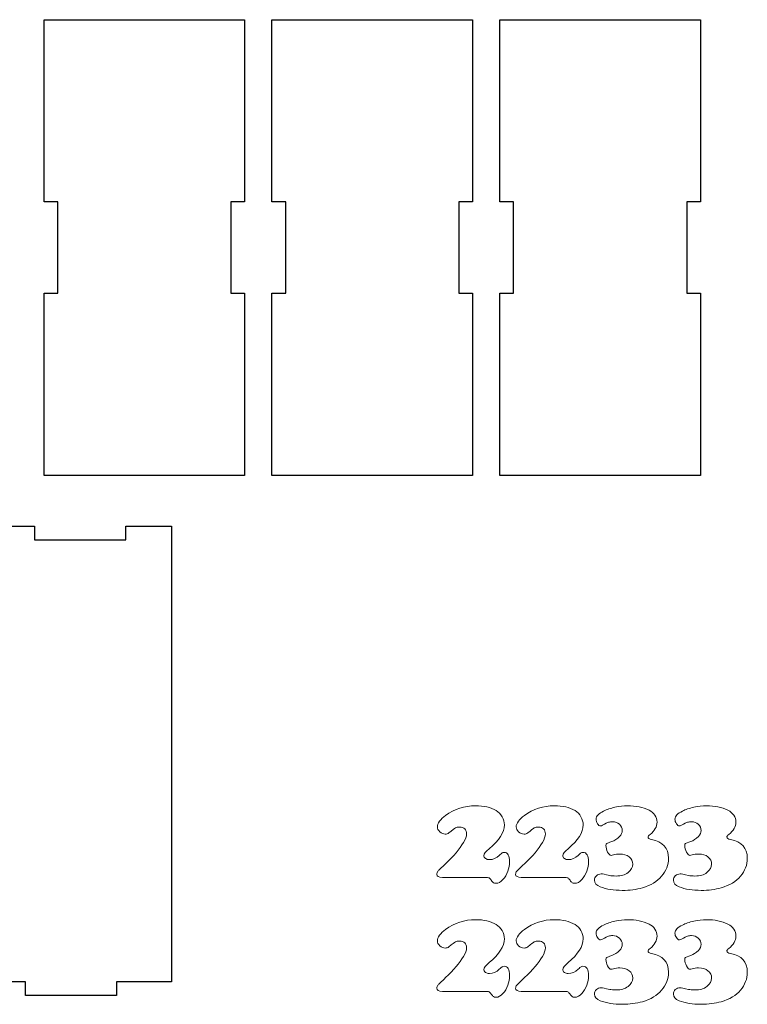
# Model space of a CAD drawing. Header units: millimetres. Extents: x -1146 to 1019, y -763 to 979.
# Tile 84 of 143: x -75 to 84, y 37 to 253. Entities that reach past the tile are written whole.
import ezdxf

# ---------------------------------------------------------------- set-up
doc = ezdxf.new("R2010")
doc.units = ezdxf.units.MM
doc.header["$MEASUREMENT"] = 0
doc.layers.add('Layer 1', color=7, linetype='Continuous')

msp = doc.modelspace()

# ---------------------------------------------------------------- linework, layer by layer
at = {"layer": 'Layer 1', "lineweight": 25}
for points, knots in [([(-26.0942, 213.1546), (-26.0942, 213.1546), (-26.0942, 253.1545), (-26.0942, 253.1545), (-26.0942, 253.1545), (-26.0942, 253.1545), (-70.0941, 253.1545), (-70.0941, 253.1545), (-70.0941, 253.1545), (-70.0941, 253.1545), (-70.0941, 213.1546), (-70.0941, 213.1546), (-70.0941, 213.1546), (-70.0941, 213.1546), (-67.0941, 213.1546), (-67.0941, 213.1546), (-67.0941, 213.1546), (-67.0941, 213.1546), (-67.0941, 193.1546), (-67.0941, 193.1546), (-67.0941, 193.1546), (-67.0941, 193.1546), (-70.0941, 193.1546), (-70.0941, 193.1546), (-70.0941, 193.1546), (-70.0941, 193.1546), (-70.0941, 153.1547), (-70.0941, 153.1547), (-70.0941, 153.1547), (-70.0941, 153.1547), (-26.0942, 153.1547), (-26.0942, 153.1547), (-26.0942, 153.1547), (-26.0942, 153.1547), (-26.0942, 193.1546), (-26.0942, 193.1546), (-26.0942, 193.1546), (-26.0942, 193.1546), (-29.0942, 193.1546), (-29.0942, 193.1546), (-29.0942, 193.1546), (-29.0942, 193.1546), (-29.0942, 213.1546), (-29.0942, 213.1546), (-29.0942, 213.1546), (-29.0942, 213.1546), (-26.0942, 213.1546), (-26.0942, 213.1546)], [0, 0, 0, 0, 0.07692308, 0.07692308, 0.07692308, 0.07692308, 0.15384615, 0.15384615, 0.15384615, 0.15384615, 0.23076923, 0.23076923, 0.23076923, 0.23076923, 0.30769231, 0.30769231, 0.30769231, 0.30769231, 0.38461538, 0.38461538, 0.38461538, 0.38461538, 0.46153846, 0.46153846, 0.46153846, 0.46153846, 0.53846154, 0.53846154, 0.53846154, 0.53846154, 0.61538462, 0.61538462, 0.61538462, 0.61538462, 0.69230769, 0.69230769, 0.69230769, 0.69230769, 0.76923077, 0.76923077, 0.76923077, 0.76923077, 0.84615385, 0.84615385, 0.84615385, 0.84615385, 1, 1, 1, 1]), ([(23.9057, 213.1546), (23.9057, 213.1546), (23.9057, 253.1545), (23.9057, 253.1545), (23.9057, 253.1545), (23.9057, 253.1545), (-20.0942, 253.1545), (-20.0942, 253.1545), (-20.0942, 253.1545), (-20.0942, 253.1545), (-20.0942, 213.1546), (-20.0942, 213.1546), (-20.0942, 213.1546), (-20.0942, 213.1546), (-17.0942, 213.1546), (-17.0942, 213.1546), (-17.0942, 213.1546), (-17.0942, 213.1546), (-17.0942, 193.1546), (-17.0942, 193.1546), (-17.0942, 193.1546), (-17.0942, 193.1546), (-20.0942, 193.1546), (-20.0942, 193.1546), (-20.0942, 193.1546), (-20.0942, 193.1546), (-20.0942, 153.1547), (-20.0942, 153.1547), (-20.0942, 153.1547), (-20.0942, 153.1547), (23.9057, 153.1547), (23.9057, 153.1547), (23.9057, 153.1547), (23.9057, 153.1547), (23.9057, 193.1546), (23.9057, 193.1546), (23.9057, 193.1546), (23.9057, 193.1546), (20.9057, 193.1546), (20.9057, 193.1546), (20.9057, 193.1546), (20.9057, 193.1546), (20.9057, 213.1546), (20.9057, 213.1546), (20.9057, 213.1546), (20.9057, 213.1546), (23.9057, 213.1546), (23.9057, 213.1546)], [0, 0, 0, 0, 0.07692308, 0.07692308, 0.07692308, 0.07692308, 0.15384615, 0.15384615, 0.15384615, 0.15384615, 0.23076923, 0.23076923, 0.23076923, 0.23076923, 0.30769231, 0.30769231, 0.30769231, 0.30769231, 0.38461538, 0.38461538, 0.38461538, 0.38461538, 0.46153846, 0.46153846, 0.46153846, 0.46153846, 0.53846154, 0.53846154, 0.53846154, 0.53846154, 0.61538462, 0.61538462, 0.61538462, 0.61538462, 0.69230769, 0.69230769, 0.69230769, 0.69230769, 0.76923077, 0.76923077, 0.76923077, 0.76923077, 0.84615385, 0.84615385, 0.84615385, 0.84615385, 1, 1, 1, 1]), ([(73.9059, 213.1546), (73.9059, 213.1546), (73.9059, 253.1545), (73.9059, 253.1545), (73.9059, 253.1545), (73.9059, 253.1545), (29.9057, 253.1545), (29.9057, 253.1545), (29.9057, 253.1545), (29.9057, 253.1545), (29.9057, 213.1546), (29.9057, 213.1546), (29.9057, 213.1546), (29.9057, 213.1546), (32.9059, 213.1546), (32.9059, 213.1546), (32.9059, 213.1546), (32.9059, 213.1546), (32.9059, 193.1546), (32.9059, 193.1546), (32.9059, 193.1546), (32.9059, 193.1546), (29.9057, 193.1546), (29.9057, 193.1546), (29.9057, 193.1546), (29.9057, 193.1546), (29.9057, 153.1547), (29.9057, 153.1547), (29.9057, 153.1547), (29.9057, 153.1547), (73.9059, 153.1547), (73.9059, 153.1547), (73.9059, 153.1547), (73.9059, 153.1547), (73.9059, 193.1546), (73.9059, 193.1546), (73.9059, 193.1546), (73.9059, 193.1546), (70.9059, 193.1546), (70.9059, 193.1546), (70.9059, 193.1546), (70.9059, 193.1546), (70.9059, 213.1546), (70.9059, 213.1546), (70.9059, 213.1546), (70.9059, 213.1546), (73.9059, 213.1546), (73.9059, 213.1546)], [0, 0, 0, 0, 0.07692308, 0.07692308, 0.07692308, 0.07692308, 0.15384615, 0.15384615, 0.15384615, 0.15384615, 0.23076923, 0.23076923, 0.23076923, 0.23076923, 0.30769231, 0.30769231, 0.30769231, 0.30769231, 0.38461538, 0.38461538, 0.38461538, 0.38461538, 0.46153846, 0.46153846, 0.46153846, 0.46153846, 0.53846154, 0.53846154, 0.53846154, 0.53846154, 0.61538462, 0.61538462, 0.61538462, 0.61538462, 0.69230769, 0.69230769, 0.69230769, 0.69230769, 0.76923077, 0.76923077, 0.76923077, 0.76923077, 0.84615385, 0.84615385, 0.84615385, 0.84615385, 1, 1, 1, 1]), ([(-42.1724, 141.9963), (-42.1724, 141.9963), (-52.1724, 141.9963), (-52.1724, 141.9963), (-52.1724, 141.9963), (-52.1724, 141.9963), (-52.1724, 138.9963), (-52.1724, 138.9963), (-52.1724, 138.9963), (-52.1724, 138.9963), (-72.1723, 138.9963), (-72.1723, 138.9963), (-72.1723, 138.9963), (-72.1723, 138.9963), (-72.1723, 141.9963), (-72.1723, 141.9963), (-72.1723, 141.9963), (-72.1723, 141.9963), (-82.1723, 141.9963), (-82.1723, 141.9963), (-82.1723, 141.9963), (-82.1723, 141.9963), (-82.1723, 101.9961), (-82.1723, 101.9961), (-82.1723, 101.9961), (-82.1723, 101.9961), (-85.1723, 101.9961), (-85.1723, 101.9961), (-85.1723, 101.9961), (-85.1723, 101.9961), (-85.1723, 81.9961), (-85.1723, 81.9961), (-85.1723, 81.9961), (-85.1723, 81.9961), (-82.1723, 81.9961), (-82.1723, 81.9961), (-82.1723, 81.9961), (-82.1723, 81.9961), (-82.1723, 41.9962), (-82.1723, 41.9962), (-82.1723, 41.9962), (-82.1723, 41.9962), (-74.1723, 41.9962), (-74.1723, 41.9962), (-74.1723, 41.9962), (-74.1723, 41.9962), (-74.1723, 38.9962), (-74.1723, 38.9962), (-74.1723, 38.9962), (-74.1723, 38.9962), (-54.1724, 38.9962), (-54.1724, 38.9962), (-54.1724, 38.9962), (-54.1724, 38.9962), (-54.1724, 41.9962), (-54.1724, 41.9962), (-54.1724, 41.9962), (-54.1724, 41.9962), (-42.1724, 41.9962), (-42.1724, 41.9962), (-42.1724, 41.9962), (-42.1724, 41.9962), (-42.1724, 141.9963), (-42.1724, 141.9963)], [0, 0, 0, 0, 0.05882353, 0.05882353, 0.05882353, 0.05882353, 0.11764706, 0.11764706, 0.11764706, 0.11764706, 0.17647059, 0.17647059, 0.17647059, 0.17647059, 0.23529412, 0.23529412, 0.23529412, 0.23529412, 0.29411765, 0.29411765, 0.29411765, 0.29411765, 0.35294118, 0.35294118, 0.35294118, 0.35294118, 0.41176471, 0.41176471, 0.41176471, 0.41176471, 0.47058824, 0.47058824, 0.47058824, 0.47058824, 0.52941176, 0.52941176, 0.52941176, 0.52941176, 0.58823529, 0.58823529, 0.58823529, 0.58823529, 0.64705882, 0.64705882, 0.64705882, 0.64705882, 0.70588235, 0.70588235, 0.70588235, 0.70588235, 0.76470588, 0.76470588, 0.76470588, 0.76470588, 0.82352941, 0.82352941, 0.82352941, 0.82352941, 0.88235294, 0.88235294, 0.88235294, 0.88235294, 1, 1, 1, 1])]:
    msp.add_open_spline(points, degree=3, knots=knots, dxfattribs=at)
at = {"layer": 'Layer 1', "color": 250, "lineweight": 18}
for points, knots in [([(26.6365, 64.9179), (26.6365, 64.9179), (17.2911, 64.9179), (17.2911, 64.9179), (17.2911, 64.9179), (16.4717, 64.9179), (16.0597, 65.1521), (16.0597, 65.6154), (16.0597, 65.6154), (16.0597, 65.8542), (16.1438, 66.0789), (16.3173, 66.2849), (16.3173, 66.2849), (16.4951, 66.4863), (17.0569, 67.0388), (18.0074, 67.9377), (18.0074, 67.9377), (19.7724, 69.5999), (21.0788, 71.1498), (21.9309, 72.5872), (21.9309, 72.5872), (22.3663, 73.3177), (22.5865, 73.9497), (22.5865, 74.4787), (22.5865, 74.4787), (22.5865, 74.9377), (22.4554, 75.2981), (22.1885, 75.5696), (22.1885, 75.5696), (21.9264, 75.8411), (21.5705, 75.9722), (21.1209, 75.9722), (21.1209, 75.9722), (20.6995, 75.9722), (20.381, 75.9161), (20.161, 75.8035), (20.161, 75.8035), (19.9408, 75.6864), (19.4541, 75.3166), (18.7048, 74.6844), (18.7048, 74.6844), (18.5034, 74.5206), (18.2413, 74.4362), (17.909, 74.4362), (17.909, 74.4362), (17.4782, 74.4362), (17.085, 74.6046), (16.7243, 74.9371), (16.7243, 74.9371), (16.3639, 75.2696), (16.1812, 75.6346), (16.1812, 76.028), (16.1812, 76.028), (16.1812, 76.3839), (16.345, 76.7913), (16.6775, 77.2406), (16.6775, 77.2406), (17.0052, 77.6948), (17.4408, 78.121), (17.979, 78.5236), (17.979, 78.5236), (19.9549, 79.9422), (22.1461, 80.6493), (24.5479, 80.6493), (24.5479, 80.6493), (26.3785, 80.6493), (27.8908, 80.298), (29.0894, 79.5957), (29.0894, 79.5957), (29.6279, 79.2726), (30.0632, 78.8279), (30.3909, 78.252), (30.3909, 78.252), (30.7234, 77.6762), (30.8872, 77.0722), (30.8872, 76.44), (30.8872, 76.44), (30.8872, 74.8388), (29.7775, 73.1017), (27.5677, 71.2287), (27.5677, 71.2287), (26.7811, 70.5686), (26.3879, 70.0771), (26.3879, 69.7446), (26.3879, 69.7446), (26.3879, 69.4919), (26.505, 69.2717), (26.7438, 69.0939), (26.7438, 69.0939), (26.9826, 68.9161), (27.2683, 68.8269), (27.6099, 68.8269), (27.6099, 68.8269), (28.4105, 68.8269), (29.1316, 69.136), (29.759, 69.7588), (29.759, 69.7588), (30.0821, 70.0725), (30.2929, 70.2597), (30.4006, 70.3206), (30.4006, 70.3206), (30.5037, 70.3861), (30.6488, 70.4189), (30.8314, 70.4189), (30.8314, 70.4189), (31.6366, 70.4189), (32.0394, 69.7308), (32.0394, 68.3587), (32.0394, 68.3587), (32.0394, 67.6752), (31.9083, 66.9774), (31.6462, 66.2751), (31.6462, 66.2751), (31.3886, 65.5728), (31.0328, 64.9642), (30.5835, 64.4491), (30.5835, 64.4491), (30.1106, 63.9012), (29.5863, 63.6297), (29.0196, 63.6297), (29.0196, 63.6297), (28.7948, 63.6297), (28.6076, 63.6764), (28.4717, 63.7702), (28.4717, 63.7702), (28.3358, 63.8685), (28.1814, 64.0463), (28.0033, 64.3133), (28.0033, 64.3133), (27.8395, 64.5709), (27.6802, 64.7347), (27.5212, 64.8096), (27.5212, 64.8096), (27.3574, 64.8797), (27.0622, 64.9173), (26.6363, 64.9173), (26.6363, 64.9173), (26.6363, 64.9173), (26.6365, 64.9179), (26.6365, 64.9179)], [0, 0, 0, 0, 0.02777778, 0.02777778, 0.02777778, 0.02777778, 0.05555556, 0.05555556, 0.05555556, 0.05555556, 0.08333333, 0.08333333, 0.08333333, 0.08333333, 0.11111111, 0.11111111, 0.11111111, 0.11111111, 0.13888889, 0.13888889, 0.13888889, 0.13888889, 0.16666667, 0.16666667, 0.16666667, 0.16666667, 0.19444444, 0.19444444, 0.19444444, 0.19444444, 0.22222222, 0.22222222, 0.22222222, 0.22222222, 0.25, 0.25, 0.25, 0.25, 0.27777778, 0.27777778, 0.27777778, 0.27777778, 0.30555556, 0.30555556, 0.30555556, 0.30555556, 0.33333333, 0.33333333, 0.33333333, 0.33333333, 0.36111111, 0.36111111, 0.36111111, 0.36111111, 0.38888889, 0.38888889, 0.38888889, 0.38888889, 0.41666667, 0.41666667, 0.41666667, 0.41666667, 0.44444444, 0.44444444, 0.44444444, 0.44444444, 0.47222222, 0.47222222, 0.47222222, 0.47222222, 0.5, 0.5, 0.5, 0.5, 0.52777778, 0.52777778, 0.52777778, 0.52777778, 0.55555556, 0.55555556, 0.55555556, 0.55555556, 0.58333333, 0.58333333, 0.58333333, 0.58333333, 0.61111111, 0.61111111, 0.61111111, 0.61111111, 0.63888889, 0.63888889, 0.63888889, 0.63888889, 0.66666667, 0.66666667, 0.66666667, 0.66666667, 0.69444444, 0.69444444, 0.69444444, 0.69444444, 0.72222222, 0.72222222, 0.72222222, 0.72222222, 0.75, 0.75, 0.75, 0.75, 0.77777778, 0.77777778, 0.77777778, 0.77777778, 0.80555556, 0.80555556, 0.80555556, 0.80555556, 0.83333333, 0.83333333, 0.83333333, 0.83333333, 0.86111111, 0.86111111, 0.86111111, 0.86111111, 0.88888889, 0.88888889, 0.88888889, 0.88888889, 0.91666667, 0.91666667, 0.91666667, 0.91666667, 0.94444444, 0.94444444, 0.94444444, 0.94444444, 1, 1, 1, 1]), ([(43.9354, 64.9179), (43.9354, 64.9179), (34.59, 64.9179), (34.59, 64.9179), (34.59, 64.9179), (33.7706, 64.9179), (33.3586, 65.1521), (33.3586, 65.6154), (33.3586, 65.6154), (33.3586, 65.8542), (33.4427, 66.0789), (33.6162, 66.2849), (33.6162, 66.2849), (33.794, 66.4863), (34.3558, 67.0388), (35.3063, 67.9377), (35.3063, 67.9377), (37.0713, 69.5999), (38.3777, 71.1498), (39.2298, 72.5872), (39.2298, 72.5872), (39.6652, 73.3177), (39.8854, 73.9497), (39.8854, 74.4787), (39.8854, 74.4787), (39.8854, 74.9377), (39.7543, 75.2981), (39.4874, 75.5696), (39.4874, 75.5696), (39.2253, 75.8411), (38.8694, 75.9722), (38.4198, 75.9722), (38.4198, 75.9722), (37.9984, 75.9722), (37.6799, 75.9161), (37.4599, 75.8035), (37.4599, 75.8035), (37.2397, 75.6864), (36.753, 75.3166), (36.0037, 74.6844), (36.0037, 74.6844), (35.8023, 74.5206), (35.5402, 74.4362), (35.2079, 74.4362), (35.2079, 74.4362), (34.7771, 74.4362), (34.3839, 74.6046), (34.0232, 74.9371), (34.0232, 74.9371), (33.6628, 75.2696), (33.4801, 75.6346), (33.4801, 76.028), (33.4801, 76.028), (33.4801, 76.3839), (33.6439, 76.7913), (33.9764, 77.2406), (33.9764, 77.2406), (34.3041, 77.6948), (34.7397, 78.121), (35.2779, 78.5236), (35.2779, 78.5236), (37.2538, 79.9422), (39.445, 80.6493), (41.8468, 80.6493), (41.8468, 80.6493), (43.6774, 80.6493), (45.1897, 80.298), (46.3883, 79.5957), (46.3883, 79.5957), (46.9268, 79.2726), (47.3621, 78.8279), (47.6898, 78.252), (47.6898, 78.252), (48.0223, 77.6762), (48.1861, 77.0722), (48.1861, 76.44), (48.1861, 76.44), (48.1861, 74.8388), (47.0764, 73.1017), (44.8666, 71.2287), (44.8666, 71.2287), (44.08, 70.5686), (43.6868, 70.0771), (43.6868, 69.7446), (43.6868, 69.7446), (43.6868, 69.4919), (43.8039, 69.2717), (44.0427, 69.0939), (44.0427, 69.0939), (44.2815, 68.9161), (44.5672, 68.8269), (44.9088, 68.8269), (44.9088, 68.8269), (45.7094, 68.8269), (46.4305, 69.136), (47.0579, 69.7588), (47.0579, 69.7588), (47.381, 70.0725), (47.5918, 70.2597), (47.6995, 70.3206), (47.6995, 70.3206), (47.8026, 70.3861), (47.9477, 70.4189), (48.1303, 70.4189), (48.1303, 70.4189), (48.9355, 70.4189), (49.3383, 69.7308), (49.3383, 68.3587), (49.3383, 68.3587), (49.3383, 67.6752), (49.2072, 66.9774), (48.9451, 66.2751), (48.9451, 66.2751), (48.6875, 65.5728), (48.3317, 64.9642), (47.8824, 64.4491), (47.8824, 64.4491), (47.4095, 63.9012), (46.8852, 63.6297), (46.3185, 63.6297), (46.3185, 63.6297), (46.0937, 63.6297), (45.9065, 63.6764), (45.7706, 63.7702), (45.7706, 63.7702), (45.6347, 63.8685), (45.4803, 64.0463), (45.3022, 64.3133), (45.3022, 64.3133), (45.1384, 64.5709), (44.9791, 64.7347), (44.8201, 64.8096), (44.8201, 64.8096), (44.6563, 64.8797), (44.3611, 64.9173), (43.9352, 64.9173), (43.9352, 64.9173), (43.9352, 64.9173), (43.9354, 64.9179), (43.9354, 64.9179)], [0, 0, 0, 0, 0.02777778, 0.02777778, 0.02777778, 0.02777778, 0.05555556, 0.05555556, 0.05555556, 0.05555556, 0.08333333, 0.08333333, 0.08333333, 0.08333333, 0.11111111, 0.11111111, 0.11111111, 0.11111111, 0.13888889, 0.13888889, 0.13888889, 0.13888889, 0.16666667, 0.16666667, 0.16666667, 0.16666667, 0.19444444, 0.19444444, 0.19444444, 0.19444444, 0.22222222, 0.22222222, 0.22222222, 0.22222222, 0.25, 0.25, 0.25, 0.25, 0.27777778, 0.27777778, 0.27777778, 0.27777778, 0.30555556, 0.30555556, 0.30555556, 0.30555556, 0.33333333, 0.33333333, 0.33333333, 0.33333333, 0.36111111, 0.36111111, 0.36111111, 0.36111111, 0.38888889, 0.38888889, 0.38888889, 0.38888889, 0.41666667, 0.41666667, 0.41666667, 0.41666667, 0.44444444, 0.44444444, 0.44444444, 0.44444444, 0.47222222, 0.47222222, 0.47222222, 0.47222222, 0.5, 0.5, 0.5, 0.5, 0.52777778, 0.52777778, 0.52777778, 0.52777778, 0.55555556, 0.55555556, 0.55555556, 0.55555556, 0.58333333, 0.58333333, 0.58333333, 0.58333333, 0.61111111, 0.61111111, 0.61111111, 0.61111111, 0.63888889, 0.63888889, 0.63888889, 0.63888889, 0.66666667, 0.66666667, 0.66666667, 0.66666667, 0.69444444, 0.69444444, 0.69444444, 0.69444444, 0.72222222, 0.72222222, 0.72222222, 0.72222222, 0.75, 0.75, 0.75, 0.75, 0.77777778, 0.77777778, 0.77777778, 0.77777778, 0.80555556, 0.80555556, 0.80555556, 0.80555556, 0.83333333, 0.83333333, 0.83333333, 0.83333333, 0.86111111, 0.86111111, 0.86111111, 0.86111111, 0.88888889, 0.88888889, 0.88888889, 0.88888889, 0.91666667, 0.91666667, 0.91666667, 0.91666667, 0.94444444, 0.94444444, 0.94444444, 0.94444444, 1, 1, 1, 1]), ([(57.9285, 80.6497), (59.7029, 80.6497), (61.2714, 80.3266), (62.6341, 79.6759), (62.6341, 79.6759), (63.1726, 79.4138), (63.5985, 79.0437), (63.9171, 78.5756), (63.9171, 78.5756), (64.2308, 78.1027), (64.39, 77.5972), (64.39, 77.0587), (64.39, 77.0587), (64.39, 76.0709), (63.8749, 75.1626), (62.8401, 74.3432), (62.8401, 74.3432), (62.5452, 74.1044), (62.3999, 73.9172), (62.3999, 73.7814), (62.3999, 73.7814), (62.3999, 73.5144), (62.662, 73.3318), (63.1817, 73.229), (63.1817, 73.229), (65.6491, 72.7748), (66.8853, 71.403), (66.8853, 69.118), (66.8853, 69.118), (66.8853, 67.6806), (66.3844, 66.3697), (65.3778, 65.1805), (65.3778, 65.1805), (64.4273, 64.038), (63.0227, 63.1952), (61.1639, 62.657), (61.1639, 62.657), (59.8294, 62.273), (58.3641, 62.0812), (56.7628, 62.0812), (56.7628, 62.0812), (54.8898, 62.0812), (53.2792, 62.3388), (51.9355, 62.863), (51.9355, 62.863), (51.0833, 63.1907), (50.6574, 63.6682), (50.6574, 64.3004), (50.6574, 64.3004), (50.6574, 64.6936), (50.8027, 65.0261), (51.0928, 65.2976), (51.0928, 65.2976), (51.3785, 65.5646), (51.7296, 65.7002), (52.1416, 65.7002), (52.1416, 65.7002), (52.3712, 65.7002), (52.9844, 65.5877), (53.991, 65.3583), (53.991, 65.3583), (54.3235, 65.274), (54.7916, 65.2318), (55.405, 65.2318), (55.405, 65.2318), (56.5008, 65.2318), (57.3763, 65.4845), (58.027, 65.9902), (58.027, 65.9902), (58.7105, 66.5287), (59.0524, 67.1467), (59.0524, 67.8396), (59.0524, 67.8396), (59.0524, 68.4903), (58.7903, 69.0194), (58.2564, 69.4362), (58.2564, 69.4362), (57.7273, 69.853), (57.0484, 70.0636), (56.215, 70.0636), (56.215, 70.0636), (55.6859, 70.0636), (55.2178, 70.0026), (54.8152, 69.8858), (54.8152, 69.8858), (54.5764, 69.8109), (54.3984, 69.7733), (54.2813, 69.7733), (54.2813, 69.7733), (54.0425, 69.7733), (53.7992, 70.0169), (53.5462, 70.499), (53.5462, 70.499), (53.2932, 70.9859), (53.167, 71.4589), (53.167, 71.913), (53.167, 71.913), (53.167, 72.1332), (53.228, 72.2828), (53.3496, 72.3578), (53.3496, 72.3578), (53.4667, 72.4373), (53.8459, 72.5874), (54.4875, 72.8074), (54.4875, 72.8074), (55.0633, 72.9994), (55.6158, 73.3647), (56.1448, 73.9029), (56.1448, 73.9029), (56.5474, 74.3149), (56.7488, 74.7596), (56.7488, 75.2326), (56.7488, 75.2326), (56.7488, 75.7523), (56.5428, 76.2064), (56.1308, 76.5859), (56.1308, 76.5859), (55.7188, 76.9651), (55.2271, 77.1523), (54.6513, 77.1523), (54.6513, 77.1523), (54.3048, 77.1523), (54.01, 77.1147), (53.7664, 77.0304), (53.7664, 77.0304), (53.5231, 76.9463), (53.0783, 76.7307), (52.4273, 76.3842), (52.4273, 76.3842), (52.2353, 76.2859), (52.0857, 76.2343), (51.978, 76.2343), (51.978, 76.2343), (51.7484, 76.2343), (51.5284, 76.3936), (51.3224, 76.7166), (51.3224, 76.7166), (51.1164, 77.0349), (51.0181, 77.3719), (51.0181, 77.7278), (51.0181, 77.7278), (51.0181, 78.3506), (51.566, 78.9358), (52.6615, 79.4837), (52.6615, 79.4837), (53.3498, 79.8347), (54.1738, 80.1157), (55.1385, 80.331), (55.1385, 80.331), (56.1029, 80.5418), (57.0346, 80.6495), (57.9289, 80.6495), (57.9289, 80.6495), (57.9289, 80.6495), (57.9285, 80.6497), (57.9285, 80.6497)], [0, 0, 0, 0, 0.025, 0.025, 0.025, 0.025, 0.05, 0.05, 0.05, 0.05, 0.075, 0.075, 0.075, 0.075, 0.1, 0.1, 0.1, 0.1, 0.125, 0.125, 0.125, 0.125, 0.15, 0.15, 0.15, 0.15, 0.175, 0.175, 0.175, 0.175, 0.2, 0.2, 0.2, 0.2, 0.225, 0.225, 0.225, 0.225, 0.25, 0.25, 0.25, 0.25, 0.275, 0.275, 0.275, 0.275, 0.3, 0.3, 0.3, 0.3, 0.325, 0.325, 0.325, 0.325, 0.35, 0.35, 0.35, 0.35, 0.375, 0.375, 0.375, 0.375, 0.4, 0.4, 0.4, 0.4, 0.425, 0.425, 0.425, 0.425, 0.45, 0.45, 0.45, 0.45, 0.475, 0.475, 0.475, 0.475, 0.5, 0.5, 0.5, 0.5, 0.525, 0.525, 0.525, 0.525, 0.55, 0.55, 0.55, 0.55, 0.575, 0.575, 0.575, 0.575, 0.6, 0.6, 0.6, 0.6, 0.625, 0.625, 0.625, 0.625, 0.65, 0.65, 0.65, 0.65, 0.675, 0.675, 0.675, 0.675, 0.7, 0.7, 0.7, 0.7, 0.725, 0.725, 0.725, 0.725, 0.75, 0.75, 0.75, 0.75, 0.775, 0.775, 0.775, 0.775, 0.8, 0.8, 0.8, 0.8, 0.825, 0.825, 0.825, 0.825, 0.85, 0.85, 0.85, 0.85, 0.875, 0.875, 0.875, 0.875, 0.9, 0.9, 0.9, 0.9, 0.925, 0.925, 0.925, 0.925, 0.95, 0.95, 0.95, 0.95, 1, 1, 1, 1]), ([(75.2274, 80.6497), (77.0018, 80.6497), (78.5703, 80.3266), (79.933, 79.6759), (79.933, 79.6759), (80.4715, 79.4138), (80.8974, 79.0437), (81.216, 78.5756), (81.216, 78.5756), (81.5297, 78.1027), (81.6889, 77.5972), (81.6889, 77.0587), (81.6889, 77.0587), (81.6889, 76.0709), (81.1738, 75.1626), (80.139, 74.3432), (80.139, 74.3432), (79.8441, 74.1044), (79.6988, 73.9172), (79.6988, 73.7814), (79.6988, 73.7814), (79.6988, 73.5144), (79.9609, 73.3318), (80.4806, 73.229), (80.4806, 73.229), (82.948, 72.7748), (84.1842, 71.403), (84.1842, 69.118), (84.1842, 69.118), (84.1842, 67.6806), (83.6833, 66.3697), (82.6767, 65.1805), (82.6767, 65.1805), (81.7262, 64.038), (80.3216, 63.1952), (78.4628, 62.657), (78.4628, 62.657), (77.1283, 62.273), (75.663, 62.0812), (74.0617, 62.0812), (74.0617, 62.0812), (72.1887, 62.0812), (70.5781, 62.3388), (69.2344, 62.863), (69.2344, 62.863), (68.3822, 63.1907), (67.9563, 63.6682), (67.9563, 64.3004), (67.9563, 64.3004), (67.9563, 64.6936), (68.1016, 65.0261), (68.3917, 65.2976), (68.3917, 65.2976), (68.6774, 65.5646), (69.0285, 65.7002), (69.4405, 65.7002), (69.4405, 65.7002), (69.6701, 65.7002), (70.2833, 65.5877), (71.2899, 65.3583), (71.2899, 65.3583), (71.6224, 65.274), (72.0905, 65.2318), (72.7039, 65.2318), (72.7039, 65.2318), (73.7997, 65.2318), (74.6752, 65.4845), (75.3259, 65.9902), (75.3259, 65.9902), (76.0094, 66.5287), (76.3513, 67.1467), (76.3513, 67.8396), (76.3513, 67.8396), (76.3513, 68.4903), (76.0892, 69.0194), (75.5553, 69.4362), (75.5553, 69.4362), (75.0262, 69.853), (74.3473, 70.0636), (73.5139, 70.0636), (73.5139, 70.0636), (72.9848, 70.0636), (72.5167, 70.0026), (72.1141, 69.8858), (72.1141, 69.8858), (71.8753, 69.8109), (71.6973, 69.7733), (71.5802, 69.7733), (71.5802, 69.7733), (71.3414, 69.7733), (71.0981, 70.0169), (70.8451, 70.499), (70.8451, 70.499), (70.5921, 70.9859), (70.4659, 71.4589), (70.4659, 71.913), (70.4659, 71.913), (70.4659, 72.1332), (70.5269, 72.2828), (70.6485, 72.3578), (70.6485, 72.3578), (70.7656, 72.4373), (71.1448, 72.5874), (71.7864, 72.8074), (71.7864, 72.8074), (72.3622, 72.9994), (72.9147, 73.3647), (73.4437, 73.9029), (73.4437, 73.9029), (73.8463, 74.3149), (74.0477, 74.7596), (74.0477, 75.2326), (74.0477, 75.2326), (74.0477, 75.7523), (73.8417, 76.2064), (73.4297, 76.5859), (73.4297, 76.5859), (73.0177, 76.9651), (72.526, 77.1523), (71.9502, 77.1523), (71.9502, 77.1523), (71.6037, 77.1523), (71.3089, 77.1147), (71.0653, 77.0304), (71.0653, 77.0304), (70.822, 76.9463), (70.3772, 76.7307), (69.7262, 76.3842), (69.7262, 76.3842), (69.5342, 76.2859), (69.3846, 76.2343), (69.2769, 76.2343), (69.2769, 76.2343), (69.0473, 76.2343), (68.8273, 76.3936), (68.6213, 76.7166), (68.6213, 76.7166), (68.4153, 77.0349), (68.317, 77.3719), (68.317, 77.7278), (68.317, 77.7278), (68.317, 78.3506), (68.8649, 78.9358), (69.9604, 79.4837), (69.9604, 79.4837), (70.6487, 79.8347), (71.4727, 80.1157), (72.4374, 80.331), (72.4374, 80.331), (73.4018, 80.5418), (74.3335, 80.6495), (75.2278, 80.6495), (75.2278, 80.6495), (75.2278, 80.6495), (75.2274, 80.6497), (75.2274, 80.6497)], [0, 0, 0, 0, 0.025, 0.025, 0.025, 0.025, 0.05, 0.05, 0.05, 0.05, 0.075, 0.075, 0.075, 0.075, 0.1, 0.1, 0.1, 0.1, 0.125, 0.125, 0.125, 0.125, 0.15, 0.15, 0.15, 0.15, 0.175, 0.175, 0.175, 0.175, 0.2, 0.2, 0.2, 0.2, 0.225, 0.225, 0.225, 0.225, 0.25, 0.25, 0.25, 0.25, 0.275, 0.275, 0.275, 0.275, 0.3, 0.3, 0.3, 0.3, 0.325, 0.325, 0.325, 0.325, 0.35, 0.35, 0.35, 0.35, 0.375, 0.375, 0.375, 0.375, 0.4, 0.4, 0.4, 0.4, 0.425, 0.425, 0.425, 0.425, 0.45, 0.45, 0.45, 0.45, 0.475, 0.475, 0.475, 0.475, 0.5, 0.5, 0.5, 0.5, 0.525, 0.525, 0.525, 0.525, 0.55, 0.55, 0.55, 0.55, 0.575, 0.575, 0.575, 0.575, 0.6, 0.6, 0.6, 0.6, 0.625, 0.625, 0.625, 0.625, 0.65, 0.65, 0.65, 0.65, 0.675, 0.675, 0.675, 0.675, 0.7, 0.7, 0.7, 0.7, 0.725, 0.725, 0.725, 0.725, 0.75, 0.75, 0.75, 0.75, 0.775, 0.775, 0.775, 0.775, 0.8, 0.8, 0.8, 0.8, 0.825, 0.825, 0.825, 0.825, 0.85, 0.85, 0.85, 0.85, 0.875, 0.875, 0.875, 0.875, 0.9, 0.9, 0.9, 0.9, 0.925, 0.925, 0.925, 0.925, 0.95, 0.95, 0.95, 0.95, 1, 1, 1, 1]), ([(26.6365, 39.9177), (26.6365, 39.9177), (17.2911, 39.9177), (17.2911, 39.9177), (17.2911, 39.9177), (16.4717, 39.9177), (16.0597, 40.1519), (16.0597, 40.6152), (16.0597, 40.6152), (16.0597, 40.854), (16.1438, 41.0787), (16.3173, 41.2847), (16.3173, 41.2847), (16.4951, 41.4861), (17.0569, 42.0386), (18.0074, 42.9375), (18.0074, 42.9375), (19.7724, 44.5997), (21.0788, 46.1496), (21.9309, 47.587), (21.9309, 47.587), (22.3663, 48.3175), (22.5865, 48.9495), (22.5865, 49.4785), (22.5865, 49.4785), (22.5865, 49.9375), (22.4554, 50.2979), (22.1885, 50.5694), (22.1885, 50.5694), (21.9264, 50.8409), (21.5705, 50.972), (21.1209, 50.972), (21.1209, 50.972), (20.6995, 50.972), (20.381, 50.9159), (20.161, 50.8033), (20.161, 50.8033), (19.9408, 50.6862), (19.4541, 50.3164), (18.7048, 49.6842), (18.7048, 49.6842), (18.5034, 49.5204), (18.2413, 49.436), (17.909, 49.436), (17.909, 49.436), (17.4782, 49.436), (17.085, 49.6044), (16.7243, 49.9369), (16.7243, 49.9369), (16.3639, 50.2694), (16.1812, 50.6344), (16.1812, 51.0278), (16.1812, 51.0278), (16.1812, 51.3837), (16.345, 51.7911), (16.6775, 52.2404), (16.6775, 52.2404), (17.0052, 52.6946), (17.4408, 53.1208), (17.979, 53.5234), (17.979, 53.5234), (19.9549, 54.942), (22.1461, 55.6491), (24.5479, 55.6491), (24.5479, 55.6491), (26.3785, 55.6491), (27.8908, 55.2978), (29.0894, 54.5955), (29.0894, 54.5955), (29.6279, 54.2724), (30.0632, 53.8277), (30.3909, 53.2518), (30.3909, 53.2518), (30.7234, 52.676), (30.8872, 52.072), (30.8872, 51.4398), (30.8872, 51.4398), (30.8872, 49.8386), (29.7775, 48.1015), (27.5677, 46.2285), (27.5677, 46.2285), (26.7811, 45.5684), (26.3879, 45.0769), (26.3879, 44.7444), (26.3879, 44.7444), (26.3879, 44.4917), (26.505, 44.2715), (26.7438, 44.0937), (26.7438, 44.0937), (26.9826, 43.9159), (27.2683, 43.8267), (27.6099, 43.8267), (27.6099, 43.8267), (28.4105, 43.8267), (29.1316, 44.1358), (29.759, 44.7586), (29.759, 44.7586), (30.0821, 45.0723), (30.2929, 45.2595), (30.4006, 45.3204), (30.4006, 45.3204), (30.5037, 45.3859), (30.6488, 45.4187), (30.8314, 45.4187), (30.8314, 45.4187), (31.6366, 45.4187), (32.0394, 44.7306), (32.0394, 43.3585), (32.0394, 43.3585), (32.0394, 42.675), (31.9083, 41.9772), (31.6462, 41.2749), (31.6462, 41.2749), (31.3886, 40.5726), (31.0328, 39.964), (30.5835, 39.4489), (30.5835, 39.4489), (30.1106, 38.901), (29.5863, 38.6295), (29.0196, 38.6295), (29.0196, 38.6295), (28.7948, 38.6295), (28.6076, 38.6762), (28.4717, 38.77), (28.4717, 38.77), (28.3358, 38.8683), (28.1814, 39.0461), (28.0033, 39.3131), (28.0033, 39.3131), (27.8395, 39.5707), (27.6802, 39.7345), (27.5212, 39.8094), (27.5212, 39.8094), (27.3574, 39.8795), (27.0622, 39.9171), (26.6363, 39.9171), (26.6363, 39.9171), (26.6363, 39.9171), (26.6365, 39.9177), (26.6365, 39.9177)], [0, 0, 0, 0, 0.02777778, 0.02777778, 0.02777778, 0.02777778, 0.05555556, 0.05555556, 0.05555556, 0.05555556, 0.08333333, 0.08333333, 0.08333333, 0.08333333, 0.11111111, 0.11111111, 0.11111111, 0.11111111, 0.13888889, 0.13888889, 0.13888889, 0.13888889, 0.16666667, 0.16666667, 0.16666667, 0.16666667, 0.19444444, 0.19444444, 0.19444444, 0.19444444, 0.22222222, 0.22222222, 0.22222222, 0.22222222, 0.25, 0.25, 0.25, 0.25, 0.27777778, 0.27777778, 0.27777778, 0.27777778, 0.30555556, 0.30555556, 0.30555556, 0.30555556, 0.33333333, 0.33333333, 0.33333333, 0.33333333, 0.36111111, 0.36111111, 0.36111111, 0.36111111, 0.38888889, 0.38888889, 0.38888889, 0.38888889, 0.41666667, 0.41666667, 0.41666667, 0.41666667, 0.44444444, 0.44444444, 0.44444444, 0.44444444, 0.47222222, 0.47222222, 0.47222222, 0.47222222, 0.5, 0.5, 0.5, 0.5, 0.52777778, 0.52777778, 0.52777778, 0.52777778, 0.55555556, 0.55555556, 0.55555556, 0.55555556, 0.58333333, 0.58333333, 0.58333333, 0.58333333, 0.61111111, 0.61111111, 0.61111111, 0.61111111, 0.63888889, 0.63888889, 0.63888889, 0.63888889, 0.66666667, 0.66666667, 0.66666667, 0.66666667, 0.69444444, 0.69444444, 0.69444444, 0.69444444, 0.72222222, 0.72222222, 0.72222222, 0.72222222, 0.75, 0.75, 0.75, 0.75, 0.77777778, 0.77777778, 0.77777778, 0.77777778, 0.80555556, 0.80555556, 0.80555556, 0.80555556, 0.83333333, 0.83333333, 0.83333333, 0.83333333, 0.86111111, 0.86111111, 0.86111111, 0.86111111, 0.88888889, 0.88888889, 0.88888889, 0.88888889, 0.91666667, 0.91666667, 0.91666667, 0.91666667, 0.94444444, 0.94444444, 0.94444444, 0.94444444, 1, 1, 1, 1]), ([(43.9354, 39.9177), (43.9354, 39.9177), (34.59, 39.9177), (34.59, 39.9177), (34.59, 39.9177), (33.7706, 39.9177), (33.3586, 40.1519), (33.3586, 40.6152), (33.3586, 40.6152), (33.3586, 40.854), (33.4427, 41.0787), (33.6162, 41.2847), (33.6162, 41.2847), (33.794, 41.4861), (34.3558, 42.0386), (35.3063, 42.9375), (35.3063, 42.9375), (37.0713, 44.5997), (38.3777, 46.1496), (39.2298, 47.587), (39.2298, 47.587), (39.6652, 48.3175), (39.8854, 48.9495), (39.8854, 49.4785), (39.8854, 49.4785), (39.8854, 49.9375), (39.7543, 50.2979), (39.4874, 50.5694), (39.4874, 50.5694), (39.2253, 50.8409), (38.8694, 50.972), (38.4198, 50.972), (38.4198, 50.972), (37.9984, 50.972), (37.6799, 50.9159), (37.4599, 50.8033), (37.4599, 50.8033), (37.2397, 50.6862), (36.753, 50.3164), (36.0037, 49.6842), (36.0037, 49.6842), (35.8023, 49.5204), (35.5402, 49.436), (35.2079, 49.436), (35.2079, 49.436), (34.7771, 49.436), (34.3839, 49.6044), (34.0232, 49.9369), (34.0232, 49.9369), (33.6628, 50.2694), (33.4801, 50.6344), (33.4801, 51.0278), (33.4801, 51.0278), (33.4801, 51.3837), (33.6439, 51.7911), (33.9764, 52.2404), (33.9764, 52.2404), (34.3041, 52.6946), (34.7397, 53.1208), (35.2779, 53.5234), (35.2779, 53.5234), (37.2538, 54.942), (39.445, 55.6491), (41.8468, 55.6491), (41.8468, 55.6491), (43.6774, 55.6491), (45.1897, 55.2978), (46.3883, 54.5955), (46.3883, 54.5955), (46.9268, 54.2724), (47.3621, 53.8277), (47.6898, 53.2518), (47.6898, 53.2518), (48.0223, 52.676), (48.1861, 52.072), (48.1861, 51.4398), (48.1861, 51.4398), (48.1861, 49.8386), (47.0764, 48.1015), (44.8666, 46.2285), (44.8666, 46.2285), (44.08, 45.5684), (43.6868, 45.0769), (43.6868, 44.7444), (43.6868, 44.7444), (43.6868, 44.4917), (43.8039, 44.2715), (44.0427, 44.0937), (44.0427, 44.0937), (44.2815, 43.9159), (44.5672, 43.8267), (44.9088, 43.8267), (44.9088, 43.8267), (45.7094, 43.8267), (46.4305, 44.1358), (47.0579, 44.7586), (47.0579, 44.7586), (47.381, 45.0723), (47.5918, 45.2595), (47.6995, 45.3204), (47.6995, 45.3204), (47.8026, 45.3859), (47.9477, 45.4187), (48.1303, 45.4187), (48.1303, 45.4187), (48.9355, 45.4187), (49.3383, 44.7306), (49.3383, 43.3585), (49.3383, 43.3585), (49.3383, 42.675), (49.2072, 41.9772), (48.9451, 41.2749), (48.9451, 41.2749), (48.6875, 40.5726), (48.3317, 39.964), (47.8824, 39.4489), (47.8824, 39.4489), (47.4095, 38.901), (46.8852, 38.6295), (46.3185, 38.6295), (46.3185, 38.6295), (46.0937, 38.6295), (45.9065, 38.6762), (45.7706, 38.77), (45.7706, 38.77), (45.6347, 38.8683), (45.4803, 39.0461), (45.3022, 39.3131), (45.3022, 39.3131), (45.1384, 39.5707), (44.9791, 39.7345), (44.8201, 39.8094), (44.8201, 39.8094), (44.6563, 39.8795), (44.3611, 39.9171), (43.9352, 39.9171), (43.9352, 39.9171), (43.9352, 39.9171), (43.9354, 39.9177), (43.9354, 39.9177)], [0, 0, 0, 0, 0.02777778, 0.02777778, 0.02777778, 0.02777778, 0.05555556, 0.05555556, 0.05555556, 0.05555556, 0.08333333, 0.08333333, 0.08333333, 0.08333333, 0.11111111, 0.11111111, 0.11111111, 0.11111111, 0.13888889, 0.13888889, 0.13888889, 0.13888889, 0.16666667, 0.16666667, 0.16666667, 0.16666667, 0.19444444, 0.19444444, 0.19444444, 0.19444444, 0.22222222, 0.22222222, 0.22222222, 0.22222222, 0.25, 0.25, 0.25, 0.25, 0.27777778, 0.27777778, 0.27777778, 0.27777778, 0.30555556, 0.30555556, 0.30555556, 0.30555556, 0.33333333, 0.33333333, 0.33333333, 0.33333333, 0.36111111, 0.36111111, 0.36111111, 0.36111111, 0.38888889, 0.38888889, 0.38888889, 0.38888889, 0.41666667, 0.41666667, 0.41666667, 0.41666667, 0.44444444, 0.44444444, 0.44444444, 0.44444444, 0.47222222, 0.47222222, 0.47222222, 0.47222222, 0.5, 0.5, 0.5, 0.5, 0.52777778, 0.52777778, 0.52777778, 0.52777778, 0.55555556, 0.55555556, 0.55555556, 0.55555556, 0.58333333, 0.58333333, 0.58333333, 0.58333333, 0.61111111, 0.61111111, 0.61111111, 0.61111111, 0.63888889, 0.63888889, 0.63888889, 0.63888889, 0.66666667, 0.66666667, 0.66666667, 0.66666667, 0.69444444, 0.69444444, 0.69444444, 0.69444444, 0.72222222, 0.72222222, 0.72222222, 0.72222222, 0.75, 0.75, 0.75, 0.75, 0.77777778, 0.77777778, 0.77777778, 0.77777778, 0.80555556, 0.80555556, 0.80555556, 0.80555556, 0.83333333, 0.83333333, 0.83333333, 0.83333333, 0.86111111, 0.86111111, 0.86111111, 0.86111111, 0.88888889, 0.88888889, 0.88888889, 0.88888889, 0.91666667, 0.91666667, 0.91666667, 0.91666667, 0.94444444, 0.94444444, 0.94444444, 0.94444444, 1, 1, 1, 1]), ([(57.9285, 55.6497), (59.7029, 55.6497), (61.2714, 55.3266), (62.6341, 54.6759), (62.6341, 54.6759), (63.1726, 54.4138), (63.5985, 54.0437), (63.9171, 53.5756), (63.9171, 53.5756), (64.2308, 53.1027), (64.39, 52.5972), (64.39, 52.0587), (64.39, 52.0587), (64.39, 51.0709), (63.8749, 50.1626), (62.8401, 49.3432), (62.8401, 49.3432), (62.5452, 49.1044), (62.3999, 48.9172), (62.3999, 48.7814), (62.3999, 48.7814), (62.3999, 48.5144), (62.662, 48.3318), (63.1817, 48.229), (63.1817, 48.229), (65.6491, 47.7748), (66.8853, 46.403), (66.8853, 44.118), (66.8853, 44.118), (66.8853, 42.6806), (66.3844, 41.3697), (65.3778, 40.1805), (65.3778, 40.1805), (64.4273, 39.038), (63.0227, 38.1952), (61.1639, 37.657), (61.1639, 37.657), (59.8294, 37.273), (58.3641, 37.0812), (56.7628, 37.0812), (56.7628, 37.0812), (54.8898, 37.0812), (53.2792, 37.3388), (51.9355, 37.863), (51.9355, 37.863), (51.0833, 38.1907), (50.6574, 38.6682), (50.6574, 39.3004), (50.6574, 39.3004), (50.6574, 39.6936), (50.8027, 40.0261), (51.0928, 40.2976), (51.0928, 40.2976), (51.3785, 40.5646), (51.7296, 40.7002), (52.1416, 40.7002), (52.1416, 40.7002), (52.3712, 40.7002), (52.9844, 40.5877), (53.991, 40.3583), (53.991, 40.3583), (54.3235, 40.274), (54.7916, 40.2318), (55.405, 40.2318), (55.405, 40.2318), (56.5008, 40.2318), (57.3763, 40.4845), (58.027, 40.9902), (58.027, 40.9902), (58.7105, 41.5287), (59.0524, 42.1467), (59.0524, 42.8396), (59.0524, 42.8396), (59.0524, 43.4903), (58.7903, 44.0194), (58.2564, 44.4362), (58.2564, 44.4362), (57.7273, 44.853), (57.0484, 45.0636), (56.215, 45.0636), (56.215, 45.0636), (55.6859, 45.0636), (55.2178, 45.0026), (54.8152, 44.8858), (54.8152, 44.8858), (54.5764, 44.8109), (54.3984, 44.7733), (54.2813, 44.7733), (54.2813, 44.7733), (54.0425, 44.7733), (53.7992, 45.0169), (53.5462, 45.499), (53.5462, 45.499), (53.2932, 45.9859), (53.167, 46.4589), (53.167, 46.913), (53.167, 46.913), (53.167, 47.1332), (53.228, 47.2828), (53.3496, 47.3578), (53.3496, 47.3578), (53.4667, 47.4373), (53.8459, 47.5874), (54.4875, 47.8074), (54.4875, 47.8074), (55.0633, 47.9994), (55.6158, 48.3647), (56.1448, 48.9029), (56.1448, 48.9029), (56.5474, 49.3149), (56.7488, 49.7596), (56.7488, 50.2326), (56.7488, 50.2326), (56.7488, 50.7523), (56.5428, 51.2064), (56.1308, 51.5859), (56.1308, 51.5859), (55.7188, 51.9651), (55.2271, 52.1523), (54.6513, 52.1523), (54.6513, 52.1523), (54.3048, 52.1523), (54.01, 52.1147), (53.7664, 52.0304), (53.7664, 52.0304), (53.5231, 51.9463), (53.0783, 51.7307), (52.4273, 51.3842), (52.4273, 51.3842), (52.2353, 51.2859), (52.0857, 51.2343), (51.978, 51.2343), (51.978, 51.2343), (51.7484, 51.2343), (51.5284, 51.3936), (51.3224, 51.7166), (51.3224, 51.7166), (51.1164, 52.0349), (51.0181, 52.3719), (51.0181, 52.7278), (51.0181, 52.7278), (51.0181, 53.3506), (51.566, 53.9358), (52.6615, 54.4837), (52.6615, 54.4837), (53.3498, 54.8347), (54.1738, 55.1157), (55.1385, 55.331), (55.1385, 55.331), (56.1029, 55.5418), (57.0346, 55.6495), (57.9289, 55.6495), (57.9289, 55.6495), (57.9289, 55.6495), (57.9285, 55.6497), (57.9285, 55.6497)], [0, 0, 0, 0, 0.025, 0.025, 0.025, 0.025, 0.05, 0.05, 0.05, 0.05, 0.075, 0.075, 0.075, 0.075, 0.1, 0.1, 0.1, 0.1, 0.125, 0.125, 0.125, 0.125, 0.15, 0.15, 0.15, 0.15, 0.175, 0.175, 0.175, 0.175, 0.2, 0.2, 0.2, 0.2, 0.225, 0.225, 0.225, 0.225, 0.25, 0.25, 0.25, 0.25, 0.275, 0.275, 0.275, 0.275, 0.3, 0.3, 0.3, 0.3, 0.325, 0.325, 0.325, 0.325, 0.35, 0.35, 0.35, 0.35, 0.375, 0.375, 0.375, 0.375, 0.4, 0.4, 0.4, 0.4, 0.425, 0.425, 0.425, 0.425, 0.45, 0.45, 0.45, 0.45, 0.475, 0.475, 0.475, 0.475, 0.5, 0.5, 0.5, 0.5, 0.525, 0.525, 0.525, 0.525, 0.55, 0.55, 0.55, 0.55, 0.575, 0.575, 0.575, 0.575, 0.6, 0.6, 0.6, 0.6, 0.625, 0.625, 0.625, 0.625, 0.65, 0.65, 0.65, 0.65, 0.675, 0.675, 0.675, 0.675, 0.7, 0.7, 0.7, 0.7, 0.725, 0.725, 0.725, 0.725, 0.75, 0.75, 0.75, 0.75, 0.775, 0.775, 0.775, 0.775, 0.8, 0.8, 0.8, 0.8, 0.825, 0.825, 0.825, 0.825, 0.85, 0.85, 0.85, 0.85, 0.875, 0.875, 0.875, 0.875, 0.9, 0.9, 0.9, 0.9, 0.925, 0.925, 0.925, 0.925, 0.95, 0.95, 0.95, 0.95, 1, 1, 1, 1]), ([(75.2274, 55.6497), (77.0018, 55.6497), (78.5703, 55.3266), (79.933, 54.6759), (79.933, 54.6759), (80.4715, 54.4138), (80.8974, 54.0437), (81.216, 53.5756), (81.216, 53.5756), (81.5297, 53.1027), (81.6889, 52.5972), (81.6889, 52.0587), (81.6889, 52.0587), (81.6889, 51.0709), (81.1738, 50.1626), (80.139, 49.3432), (80.139, 49.3432), (79.8441, 49.1044), (79.6988, 48.9172), (79.6988, 48.7814), (79.6988, 48.7814), (79.6988, 48.5144), (79.9609, 48.3318), (80.4806, 48.229), (80.4806, 48.229), (82.948, 47.7748), (84.1842, 46.403), (84.1842, 44.118), (84.1842, 44.118), (84.1842, 42.6806), (83.6833, 41.3697), (82.6767, 40.1805), (82.6767, 40.1805), (81.7262, 39.038), (80.3216, 38.1952), (78.4628, 37.657), (78.4628, 37.657), (77.1283, 37.273), (75.663, 37.0812), (74.0617, 37.0812), (74.0617, 37.0812), (72.1887, 37.0812), (70.5781, 37.3388), (69.2344, 37.863), (69.2344, 37.863), (68.3822, 38.1907), (67.9563, 38.6682), (67.9563, 39.3004), (67.9563, 39.3004), (67.9563, 39.6936), (68.1016, 40.0261), (68.3917, 40.2976), (68.3917, 40.2976), (68.6774, 40.5646), (69.0285, 40.7002), (69.4405, 40.7002), (69.4405, 40.7002), (69.6701, 40.7002), (70.2833, 40.5877), (71.2899, 40.3583), (71.2899, 40.3583), (71.6224, 40.274), (72.0905, 40.2318), (72.7039, 40.2318), (72.7039, 40.2318), (73.7997, 40.2318), (74.6752, 40.4845), (75.3259, 40.9902), (75.3259, 40.9902), (76.0094, 41.5287), (76.3513, 42.1467), (76.3513, 42.8396), (76.3513, 42.8396), (76.3513, 43.4903), (76.0892, 44.0194), (75.5553, 44.4362), (75.5553, 44.4362), (75.0262, 44.853), (74.3473, 45.0636), (73.5139, 45.0636), (73.5139, 45.0636), (72.9848, 45.0636), (72.5167, 45.0026), (72.1141, 44.8858), (72.1141, 44.8858), (71.8753, 44.8109), (71.6973, 44.7733), (71.5802, 44.7733), (71.5802, 44.7733), (71.3414, 44.7733), (71.0981, 45.0169), (70.8451, 45.499), (70.8451, 45.499), (70.5921, 45.9859), (70.4659, 46.4589), (70.4659, 46.913), (70.4659, 46.913), (70.4659, 47.1332), (70.5269, 47.2828), (70.6485, 47.3578), (70.6485, 47.3578), (70.7656, 47.4373), (71.1448, 47.5874), (71.7864, 47.8074), (71.7864, 47.8074), (72.3622, 47.9994), (72.9147, 48.3647), (73.4437, 48.9029), (73.4437, 48.9029), (73.8463, 49.3149), (74.0477, 49.7596), (74.0477, 50.2326), (74.0477, 50.2326), (74.0477, 50.7523), (73.8417, 51.2064), (73.4297, 51.5859), (73.4297, 51.5859), (73.0177, 51.9651), (72.526, 52.1523), (71.9502, 52.1523), (71.9502, 52.1523), (71.6037, 52.1523), (71.3089, 52.1147), (71.0653, 52.0304), (71.0653, 52.0304), (70.822, 51.9463), (70.3772, 51.7307), (69.7262, 51.3842), (69.7262, 51.3842), (69.5342, 51.2859), (69.3846, 51.2343), (69.2769, 51.2343), (69.2769, 51.2343), (69.0473, 51.2343), (68.8273, 51.3936), (68.6213, 51.7166), (68.6213, 51.7166), (68.4153, 52.0349), (68.317, 52.3719), (68.317, 52.7278), (68.317, 52.7278), (68.317, 53.3506), (68.8649, 53.9358), (69.9604, 54.4837), (69.9604, 54.4837), (70.6487, 54.8347), (71.4727, 55.1157), (72.4374, 55.331), (72.4374, 55.331), (73.4018, 55.5418), (74.3335, 55.6495), (75.2278, 55.6495), (75.2278, 55.6495), (75.2278, 55.6495), (75.2274, 55.6497), (75.2274, 55.6497)], [0, 0, 0, 0, 0.025, 0.025, 0.025, 0.025, 0.05, 0.05, 0.05, 0.05, 0.075, 0.075, 0.075, 0.075, 0.1, 0.1, 0.1, 0.1, 0.125, 0.125, 0.125, 0.125, 0.15, 0.15, 0.15, 0.15, 0.175, 0.175, 0.175, 0.175, 0.2, 0.2, 0.2, 0.2, 0.225, 0.225, 0.225, 0.225, 0.25, 0.25, 0.25, 0.25, 0.275, 0.275, 0.275, 0.275, 0.3, 0.3, 0.3, 0.3, 0.325, 0.325, 0.325, 0.325, 0.35, 0.35, 0.35, 0.35, 0.375, 0.375, 0.375, 0.375, 0.4, 0.4, 0.4, 0.4, 0.425, 0.425, 0.425, 0.425, 0.45, 0.45, 0.45, 0.45, 0.475, 0.475, 0.475, 0.475, 0.5, 0.5, 0.5, 0.5, 0.525, 0.525, 0.525, 0.525, 0.55, 0.55, 0.55, 0.55, 0.575, 0.575, 0.575, 0.575, 0.6, 0.6, 0.6, 0.6, 0.625, 0.625, 0.625, 0.625, 0.65, 0.65, 0.65, 0.65, 0.675, 0.675, 0.675, 0.675, 0.7, 0.7, 0.7, 0.7, 0.725, 0.725, 0.725, 0.725, 0.75, 0.75, 0.75, 0.75, 0.775, 0.775, 0.775, 0.775, 0.8, 0.8, 0.8, 0.8, 0.825, 0.825, 0.825, 0.825, 0.85, 0.85, 0.85, 0.85, 0.875, 0.875, 0.875, 0.875, 0.9, 0.9, 0.9, 0.9, 0.925, 0.925, 0.925, 0.925, 0.95, 0.95, 0.95, 0.95, 1, 1, 1, 1])]:
    msp.add_open_spline(points, degree=3, knots=knots, dxfattribs=at)

doc.saveas('drawing.dxf')
